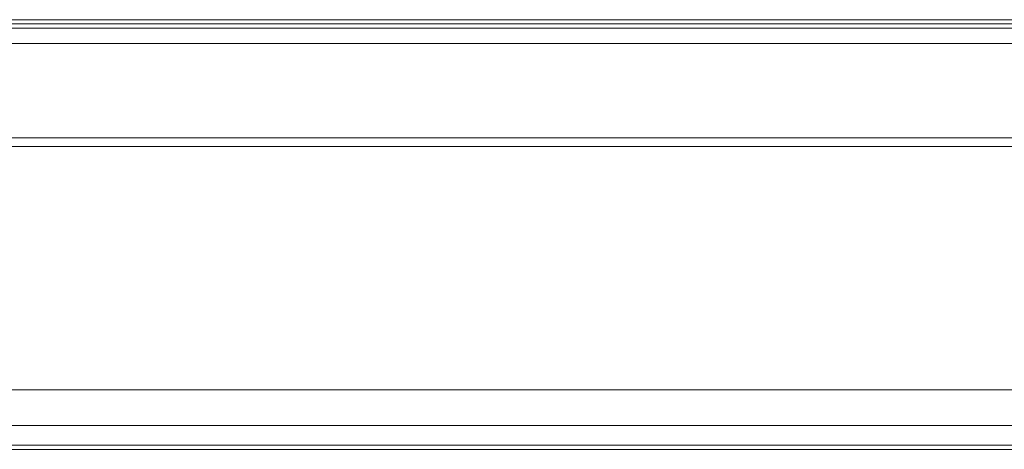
# Model space of a CAD drawing. Header units: millimetres. Extents: x -41968 to 54113, y -9946 to 101810.
# Tile 27 of 171: x -35255 to -35148, y 5898 to 5945. Entities that reach past the tile are written whole.
import ezdxf

# ---------------------------------------------------------------- set-up
doc = ezdxf.new("R2010")
doc.units = ezdxf.units.MM
doc.layers.add('CERNA', color=7, linetype='Continuous', lineweight=15)
doc.layers.add('UT-potrubi_privodni', color=3, linetype='Continuous', lineweight=50)

# ---------------------------------------------------------------- blocks, each defined once
blk = doc.blocks.new('CONDENSINOX_50_2')
at = {"layer": 'CERNA'}
for points in [[(-134.83, 2950.85), (-508.53, 2950.85)], [(-508.96, 2950.41), (-134.41, 2950.41)], [(-134.83, 2949.93), (-508.53, 2949.93)], [(-509.69, 2948.27), (-133.69, 2948.27)], [(-507.61, 2938.08), (-135.79, 2938.08)], [(-507.61, 2937.13), (-135.79, 2937.13)], [(-135.79, 2910.83), (-507.61, 2910.83)], [(-518.6, 2906.96), (-124.78, 2906.96)], [(-124.78, 2904.83), (-518.6, 2904.83)], [(-124.78, 2904.39), (-518.6, 2904.39)]]:
    blk.add_lwpolyline(points, dxfattribs=at)

msp = doc.modelspace()

# ---------------------------------------------------------------- block references
at = {"layer": 'UT-potrubi_privodni', "ltscale": 10}
msp.add_blockref('CONDENSINOX_50_2', (-34887.003, 2993.713), dxfattribs=at)

doc.saveas('drawing.dxf')
